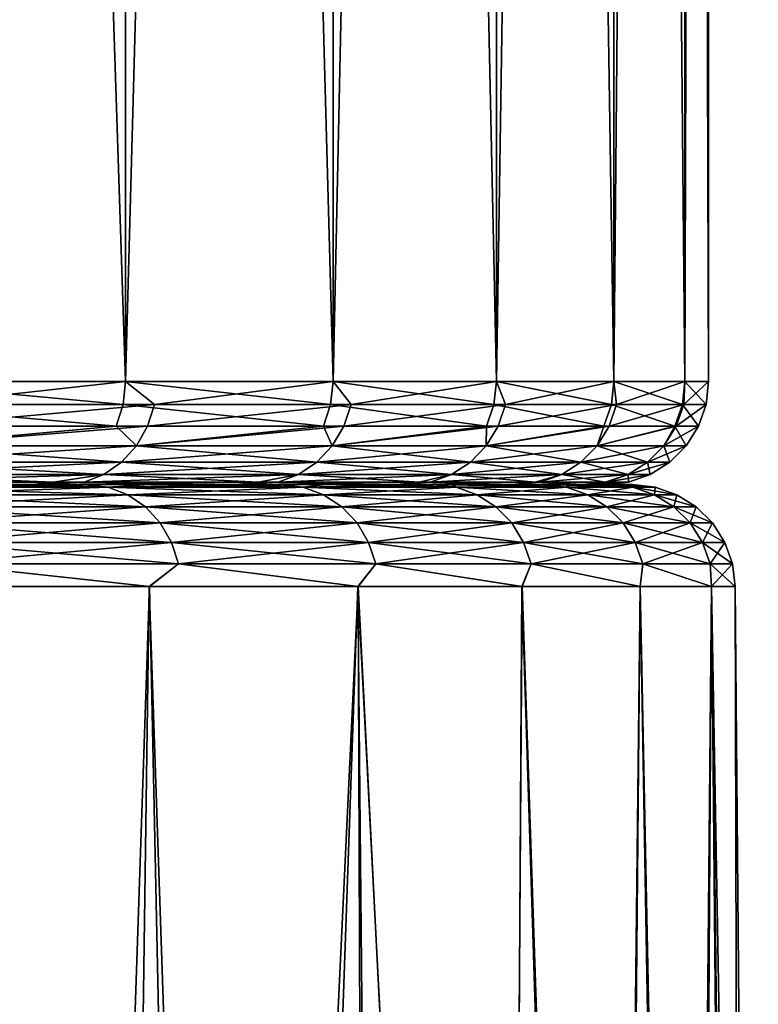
# Model space of a CAD drawing. Header units: metres. Extents: x -150 to 146, y -127 to 82.
# Tile 160 of 256: x 90.17 to 92.32, y 29.49 to 32.36. Entities that reach past the tile are written whole.
import ezdxf

# ---------------------------------------------------------------- set-up
doc = ezdxf.new("R2010")
doc.units = ezdxf.units.M
doc.layers.add('solid_ELLA_AP_WANNE_SW0001', color=7, linetype='CONTINUOUS')

msp = doc.modelspace()

# ---------------------------------------------------------------- linework, layer by layer
at = {"layer": 'solid_ELLA_AP_WANNE_SW0001'}
for points in [[(89.743217, 53.5, -8.81003), (90.474014, 53.5, -7.451189), (89.743858, 31.299999, -8.809047)], [(89.743217, 53.5, 8.810026), (89.743858, 31.299999, 8.809043), (90.474144, 31.299999, 7.451952)], [(90.474014, 53.5, 7.451185), (89.743217, 53.5, 8.810026), (90.474144, 31.299999, 7.451952)], [(90.474014, 53.5, -7.451189), (90.474144, 31.299999, -7.451955), (89.743858, 31.299999, -8.809047)], [(90.474014, 53.5, -7.451189), (91.079514, 53.5, -6.035663), (90.474144, 31.299999, -7.451955)], [(90.474014, 53.5, 7.451185), (90.474144, 31.299999, 7.451952), (91.079834, 31.299999, 6.034861)], [(91.079514, 53.5, 6.03566), (90.474014, 53.5, 7.451185), (91.079834, 31.299999, 6.034861)], [(91.079514, 53.5, -6.035663), (91.079834, 31.299999, -6.034864), (90.474144, 31.299999, -7.451955)], [(91.079514, 53.5, -6.035663), (91.555717, 53.5, -4.56869), (91.079834, 31.299999, -6.034864)], [(91.079514, 53.5, 6.03566), (91.079834, 31.299999, 6.034861), (91.556061, 31.299999, 4.569181)], [(91.555717, 53.5, 4.568686), (91.079514, 53.5, 6.03566), (91.556061, 31.299999, 4.569181)], [(91.555717, 53.5, -4.56869), (91.556061, 31.299999, -4.569184), (91.079834, 31.299999, -6.034864)], [(91.555717, 53.5, -4.56869), (91.898895, 53.5, -3.067223), (91.556061, 31.299999, -4.569184)], [(91.555717, 53.5, 4.568686), (91.556061, 31.299999, 4.569181), (91.898994, 31.299999, 3.066713)], [(91.898895, 53.5, 3.067219), (91.555717, 53.5, 4.568686), (91.898994, 31.299999, 3.066713)], [(91.898895, 53.5, -3.067223), (91.898994, 31.299999, -3.066716), (91.556061, 31.299999, -4.569184)], [(91.898895, 53.5, -3.067223), (92.104767, 53.5, -1.546289), (91.898994, 31.299999, -3.066716)], [(91.898895, 53.5, 3.067219), (91.898994, 31.299999, 3.066713), (92.105858, 31.299999, 1.539553)], [(92.104767, 53.5, 1.546286), (91.898895, 53.5, 3.067219), (92.105858, 31.299999, 1.539553)], [(92.104767, 53.5, -1.546289), (92.105858, 31.299999, -1.539557), (91.898994, 31.299999, -3.066716)], [(92.104767, 53.5, 1.546286), (92.105858, 31.299999, 1.539553), (92.175003, 31.300001, -0.000002)], [(92.175003, 53.5, -0.000002), (92.104767, 53.5, 1.546286), (92.175003, 31.300001, -0.000002)], [(92.104767, 53.5, -1.546289), (92.175003, 53.5, -0.000002), (92.105858, 31.299999, -1.539557)], [(92.175003, 53.5, -0.000002), (92.175003, 31.300001, -0.000002), (92.105858, 31.299999, -1.539557)], [(89.737404, 31.233244, 8.805185), (90.467361, 31.233244, 7.448688), (89.743858, 31.299999, 8.809043)], [(89.743858, 31.299999, -8.809047), (90.474144, 31.299999, -7.451955), (89.86747, 31.233244, -8.583741)], [(90.467361, 31.233244, 7.448688), (90.474144, 31.299999, 7.451952), (89.743858, 31.299999, 8.809043)], [(90.474144, 31.299999, -7.451955), (90.559021, 31.233244, -7.255291), (89.86747, 31.233244, -8.583741)], [(90.467361, 31.233244, 7.448688), (91.072792, 31.233244, 6.032218), (90.474144, 31.299999, 7.451952)], [(90.474144, 31.299999, -7.451955), (91.079834, 31.299999, -6.034864), (90.559021, 31.233244, -7.255291)], [(91.072792, 31.233244, 6.032218), (91.079834, 31.299999, 6.034861), (90.474144, 31.299999, 7.451952)], [(91.079834, 31.299999, -6.034864), (91.132156, 31.233244, -5.871625), (90.559021, 31.233244, -7.255291)], [(91.072792, 31.233244, 6.032218), (91.548813, 31.233244, 4.56718), (91.079834, 31.299999, 6.034861)], [(91.079834, 31.299999, -6.034864), (91.556061, 31.299999, -4.569184), (91.132156, 31.233244, -5.871625)], [(91.548813, 31.233244, 4.56718), (91.556061, 31.299999, 4.569181), (91.079834, 31.299999, 6.034861)], [(91.556061, 31.299999, -4.569184), (91.582512, 31.233244, -4.443272), (91.132156, 31.233244, -5.871625)], [(91.548813, 31.233244, 4.56718), (91.891594, 31.233244, 3.06537), (91.556061, 31.299999, 4.569181)], [(91.556061, 31.299999, -4.569184), (91.898994, 31.299999, -3.066716), (91.582512, 31.233244, -4.443272)], [(91.891594, 31.233244, 3.06537), (91.898994, 31.299999, 3.066713), (91.556061, 31.299999, 4.569181)], [(91.898994, 31.299999, -3.066716), (91.90667, 31.233244, -2.981103), (91.582512, 31.233244, -4.443272)], [(91.891594, 31.233244, 3.06537), (92.098366, 31.233244, 1.538879), (91.898994, 31.299999, 3.066713)], [(91.898994, 31.299999, -3.066716), (92.105858, 31.299999, -1.539557), (91.90667, 31.233244, -2.981103)], [(92.098366, 31.233244, 1.538879), (92.105858, 31.299999, 1.539553), (91.898994, 31.299999, 3.066713)], [(92.105858, 31.299999, -1.539557), (92.10215, 31.233244, -1.496246), (91.90667, 31.233244, -2.981103)], [(92.098366, 31.233244, 1.538879), (92.16748, 31.233244, -0.000002), (92.105858, 31.299999, 1.539553)], [(92.175003, 31.300001, -0.000002), (92.16748, 31.233244, -0.000002), (92.10215, 31.233244, -1.496246)], [(92.105858, 31.299999, -1.539557), (92.175003, 31.300001, -0.000002), (92.10215, 31.233244, -1.496246)], [(92.105858, 31.299999, 1.539553), (92.16748, 31.233244, -0.000002), (92.175003, 31.300001, -0.000002)], [(89.71833, 31.169775, 8.793791), (90.44735, 31.169775, 7.439048), (89.737404, 31.233244, 8.805185)], [(90.44735, 31.169775, 7.439048), (90.467361, 31.233244, 7.448688), (89.737404, 31.233244, 8.805185)], [(90.559021, 31.233244, -7.255291), (90.538887, 31.169775, -7.245902), (89.848236, 31.169775, -8.572633)], [(89.86747, 31.233244, -8.583741), (90.559021, 31.233244, -7.255291), (89.848236, 31.169775, -8.572633)], [(90.44735, 31.169775, 7.439048), (91.051994, 31.169775, 6.024412), (90.467361, 31.233244, 7.448688)], [(91.051994, 31.169775, 6.024412), (91.072792, 31.233244, 6.032218), (90.467361, 31.233244, 7.448688)], [(91.132156, 31.233244, -5.871625), (91.111275, 31.169775, -5.864027), (90.538887, 31.169775, -7.245902)], [(90.559021, 31.233244, -7.255291), (91.132156, 31.233244, -5.871625), (90.538887, 31.169775, -7.245902)], [(91.051994, 31.169775, 6.024412), (91.527397, 31.169773, 4.56127), (91.072792, 31.233244, 6.032218)], [(91.527397, 31.169773, 4.56127), (91.548813, 31.233244, 4.56718), (91.072792, 31.233244, 6.032218)], [(91.582512, 31.233244, -4.443272), (91.56105, 31.169773, -4.437522), (91.111275, 31.169775, -5.864027)], [(91.132156, 31.233244, -5.871625), (91.582512, 31.233244, -4.443272), (91.111275, 31.169775, -5.864027)], [(91.527397, 31.169773, 4.56127), (91.869728, 31.169773, 3.061403), (91.548813, 31.233244, 4.56718)], [(91.869728, 31.169773, 3.061403), (91.891594, 31.233244, 3.06537), (91.548813, 31.233244, 4.56718)], [(91.90667, 31.233244, -2.981103), (91.884789, 31.169773, -2.977245), (91.56105, 31.169773, -4.437522)], [(91.582512, 31.233244, -4.443272), (91.90667, 31.233244, -2.981103), (91.56105, 31.169773, -4.437522)], [(91.869728, 31.169773, 3.061403), (92.076241, 31.169773, 1.536888), (91.891594, 31.233244, 3.06537)], [(92.10215, 31.233244, -1.496246), (92.080017, 31.169773, -1.49431), (91.884789, 31.169773, -2.977245)], [(91.90667, 31.233244, -2.981103), (92.10215, 31.233244, -1.496246), (91.884789, 31.169773, -2.977245)], [(92.076241, 31.169773, 1.536888), (92.098366, 31.233244, 1.538879), (91.891594, 31.233244, 3.06537)], [(92.076241, 31.169773, 1.536888), (92.145264, 31.169773, -0.000002), (92.098366, 31.233244, 1.538879)], [(92.16748, 31.233244, -0.000002), (92.145264, 31.169773, -0.000002), (92.080017, 31.169773, -1.49431)], [(92.10215, 31.233244, -1.496246), (92.16748, 31.233244, -0.000002), (92.080017, 31.169773, -1.49431)], [(92.098366, 31.233244, 1.538879), (92.145264, 31.169773, -0.000002), (92.16748, 31.233244, -0.000002)], [(89.81723, 31.112848, 8.554731), (90.44735, 31.169775, 7.439048), (89.71833, 31.169775, 8.793791)], [(90.538887, 31.169775, -7.245902), (90.506439, 31.112848, -7.230774), (89.81723, 31.112848, -8.554734)], [(89.848236, 31.169775, -8.572633), (90.538887, 31.169775, -7.245902), (89.81723, 31.112848, -8.554734)], [(89.81723, 31.112848, 8.554731), (90.506439, 31.112848, 7.230771), (90.44735, 31.169775, 7.439048)], [(90.506439, 31.112848, 7.230771), (91.051994, 31.169775, 6.024412), (90.44735, 31.169775, 7.439048)], [(91.111275, 31.169775, -5.864027), (91.077637, 31.112848, -5.851783), (90.506439, 31.112848, -7.230774)], [(90.538887, 31.169775, -7.245902), (91.111275, 31.169775, -5.864027), (90.506439, 31.112848, -7.230774)], [(90.506439, 31.112848, 7.230771), (91.077637, 31.112848, 5.85178), (91.051994, 31.169775, 6.024412)], [(91.077637, 31.112848, 5.85178), (91.527397, 31.169773, 4.56127), (91.051994, 31.169775, 6.024412)], [(91.111275, 31.169775, -5.864027), (91.56105, 31.169773, -4.437522), (91.077637, 31.112848, -5.851783)], [(91.56105, 31.169773, -4.437522), (91.526474, 31.112848, -4.428257), (91.077637, 31.112848, -5.851783)], [(91.077637, 31.112848, 5.85178), (91.526474, 31.112848, 4.428254), (91.527397, 31.169773, 4.56127)], [(91.884789, 31.169773, -2.977245), (91.849533, 31.112848, -2.971029), (91.526474, 31.112848, -4.428257)], [(91.56105, 31.169773, -4.437522), (91.884789, 31.169773, -2.977245), (91.526474, 31.112848, -4.428257)], [(91.526474, 31.112848, 4.428254), (91.869728, 31.169773, 3.061403), (91.527397, 31.169773, 4.56127)], [(91.526474, 31.112848, 4.428254), (91.849533, 31.112848, 2.971026), (91.869728, 31.169773, 3.061403)], [(92.080017, 31.169773, -1.49431), (92.044357, 31.112846, -1.49119), (91.849533, 31.112848, -2.971029)], [(91.884789, 31.169773, -2.977245), (92.080017, 31.169773, -1.49431), (91.849533, 31.112848, -2.971029)], [(91.849533, 31.112848, 2.971026), (92.076241, 31.169773, 1.536888), (91.869728, 31.169773, 3.061403)], [(91.849533, 31.112848, 2.971026), (92.044357, 31.112846, 1.491186), (92.076241, 31.169773, 1.536888)], [(92.145264, 31.169773, -0.000002), (92.109467, 31.112846, -0.000002), (92.044357, 31.112846, -1.49119)], [(92.044357, 31.112846, 1.491186), (92.109467, 31.112846, -0.000002), (92.076241, 31.169773, 1.536888)], [(92.080017, 31.169773, -1.49431), (92.145264, 31.169773, -0.000002), (92.044357, 31.112846, -1.49119)], [(92.076241, 31.169773, 1.536888), (92.109467, 31.112846, -0.000002), (92.145264, 31.169773, -0.000002)], [(90.506439, 31.112848, -7.230774), (90.463326, 31.065325, -7.210668), (89.776031, 31.065325, -8.530946)], [(89.81723, 31.112848, -8.554734), (90.506439, 31.112848, -7.230774), (89.776031, 31.065325, -8.530946)], [(89.776031, 31.065325, 8.530943), (90.463326, 31.065325, 7.210664), (89.81723, 31.112848, 8.554731)], [(90.463326, 31.065325, 7.210664), (90.506439, 31.112848, 7.230771), (89.81723, 31.112848, 8.554731)], [(91.077637, 31.112848, -5.851783), (91.032928, 31.065325, -5.835511), (90.463326, 31.065325, -7.210668)], [(90.506439, 31.112848, -7.230774), (91.077637, 31.112848, -5.851783), (90.463326, 31.065325, -7.210668)], [(90.463326, 31.065325, 7.210664), (91.032928, 31.065325, 5.835508), (90.506439, 31.112848, 7.230771)], [(91.032928, 31.065325, 5.835508), (91.077637, 31.112848, 5.85178), (90.506439, 31.112848, 7.230771)], [(91.526474, 31.112848, -4.428257), (91.480522, 31.065325, -4.415944), (91.032928, 31.065325, -5.835511)], [(91.077637, 31.112848, -5.851783), (91.526474, 31.112848, -4.428257), (91.032928, 31.065325, -5.835511)], [(91.032928, 31.065325, 5.835508), (91.480522, 31.065325, 4.41594), (91.077637, 31.112848, 5.85178)], [(91.480522, 31.065325, 4.41594), (91.526474, 31.112848, 4.428254), (91.077637, 31.112848, 5.85178)], [(91.849533, 31.112848, -2.971029), (91.802681, 31.065325, -2.962768), (91.480522, 31.065325, -4.415944)], [(91.526474, 31.112848, -4.428257), (91.849533, 31.112848, -2.971029), (91.480522, 31.065325, -4.415944)], [(91.480522, 31.065325, 4.41594), (91.802681, 31.065325, 2.962764), (91.526474, 31.112848, 4.428254)], [(91.802681, 31.065325, 2.962764), (91.849533, 31.112848, 2.971026), (91.526474, 31.112848, 4.428254)], [(91.849533, 31.112848, -2.971029), (92.044357, 31.112846, -1.49119), (91.802681, 31.065325, -2.962768)], [(91.802681, 31.065325, 2.962764), (91.996964, 31.065325, 1.48704), (91.849533, 31.112848, 2.971026)], [(92.044357, 31.112846, -1.49119), (91.996964, 31.065325, -1.487043), (91.802681, 31.065325, -2.962768)], [(91.996964, 31.065325, 1.48704), (92.044357, 31.112846, 1.491186), (91.849533, 31.112848, 2.971026)], [(92.109467, 31.112846, -0.000002), (92.06189, 31.065325, -0.000002), (91.996964, 31.065325, -1.487043)], [(91.996964, 31.065325, 1.48704), (92.06189, 31.065325, -0.000002), (92.044357, 31.112846, 1.491186)], [(92.044357, 31.112846, -1.49119), (92.109467, 31.112846, -0.000002), (91.996964, 31.065325, -1.487043)], [(92.044357, 31.112846, 1.491186), (92.06189, 31.065325, -0.000002), (92.109467, 31.112846, -0.000002)], [(90.463326, 31.065325, -7.210668), (90.411697, 31.029593, -7.186593), (89.726692, 31.029593, -8.502462)], [(89.776031, 31.065325, -8.530946), (90.463326, 31.065325, -7.210668), (89.726692, 31.029593, -8.502462)], [(89.726692, 31.029593, 8.50246), (90.411697, 31.029593, 7.186589), (89.776031, 31.065325, 8.530943)], [(90.411697, 31.029593, 7.186589), (90.463326, 31.065325, 7.210664), (89.776031, 31.065325, 8.530943)], [(91.032928, 31.065325, -5.835511), (90.979401, 31.029593, -5.816028), (90.411697, 31.029593, -7.186593)], [(90.463326, 31.065325, -7.210668), (91.032928, 31.065325, -5.835511), (90.411697, 31.029593, -7.186593)], [(90.411697, 31.029593, 7.186589), (90.979401, 31.029593, 5.816024), (90.463326, 31.065325, 7.210664)], [(90.979401, 31.029593, 5.816024), (91.032928, 31.065325, 5.835508), (90.463326, 31.065325, 7.210664)], [(91.480522, 31.065325, -4.415944), (91.425491, 31.029593, -4.401199), (90.979401, 31.029593, -5.816028)], [(91.032928, 31.065325, -5.835511), (91.480522, 31.065325, -4.415944), (90.979401, 31.029593, -5.816028)], [(90.979401, 31.029593, 5.816024), (91.425491, 31.029593, 4.401196), (91.032928, 31.065325, 5.835508)], [(91.425491, 31.029593, 4.401196), (91.480522, 31.065325, 4.41594), (91.032928, 31.065325, 5.835508)], [(91.802681, 31.065325, -2.962768), (91.746582, 31.029593, -2.952875), (91.425491, 31.029593, -4.401199)], [(91.480522, 31.065325, -4.415944), (91.802681, 31.065325, -2.962768), (91.425491, 31.029593, -4.401199)], [(91.425491, 31.029593, 4.401196), (91.746582, 31.029593, 2.952872), (91.480522, 31.065325, 4.41594)], [(91.746582, 31.029593, 2.952872), (91.802681, 31.065325, 2.962764), (91.480522, 31.065325, 4.41594)], [(91.996964, 31.065325, -1.487043), (91.940216, 31.029593, -1.482078), (91.746582, 31.029593, -2.952875)], [(91.802681, 31.065325, -2.962768), (91.996964, 31.065325, -1.487043), (91.746582, 31.029593, -2.952875)], [(91.746582, 31.029593, 2.952872), (91.940216, 31.029593, 1.482075), (91.802681, 31.065325, 2.962764)], [(91.940216, 31.029593, 1.482075), (91.996964, 31.065325, 1.48704), (91.802681, 31.065325, 2.962764)], [(92.06189, 31.065325, -0.000002), (92.004921, 31.029593, -0.000002), (91.940216, 31.029593, -1.482078)], [(91.940216, 31.029593, 1.482075), (92.004921, 31.029593, -0.000002), (91.996964, 31.065325, 1.48704)], [(91.996964, 31.065325, -1.487043), (92.06189, 31.065325, -0.000002), (91.940216, 31.029593, -1.482078)], [(91.996964, 31.065325, 1.48704), (92.004921, 31.029593, -0.000002), (92.06189, 31.065325, -0.000002)], [(89.726692, 31.029593, 8.50246), (89.54335, 31.007446, 8.689244), (90.263702, 31.007446, 7.350608)], [(90.411697, 31.029593, -7.186593), (90.354149, 31.007446, -7.159759), (89.671707, 31.007446, -8.470716)], [(89.726692, 31.029593, -8.502462), (90.411697, 31.029593, -7.186593), (89.671707, 31.007446, -8.470716)], [(89.726692, 31.029593, 8.50246), (90.263702, 31.007446, 7.350608), (90.411697, 31.029593, 7.186589)], [(90.411697, 31.029593, 7.186589), (90.263702, 31.007446, 7.350608), (90.86116, 31.007446, 5.95279)], [(90.979401, 31.029593, -5.816028), (90.919739, 31.007446, -5.794312), (90.354149, 31.007446, -7.159759)], [(90.411697, 31.029593, -7.186593), (90.979401, 31.029593, -5.816028), (90.354149, 31.007446, -7.159759)], [(90.411697, 31.029593, 7.186589), (90.86116, 31.007446, 5.95279), (90.979401, 31.029593, 5.816024)], [(90.979401, 31.029593, 5.816024), (90.86116, 31.007446, 5.95279), (91.33091, 31.007446, 4.507042)], [(91.425491, 31.029593, -4.401199), (91.364166, 31.007446, -4.384766), (90.919739, 31.007446, -5.794312)], [(90.979401, 31.029593, -5.816028), (91.425491, 31.029593, -4.401199), (90.919739, 31.007446, -5.794312)], [(90.979401, 31.029593, 5.816024), (91.33091, 31.007446, 4.507042), (91.425491, 31.029593, 4.401196)], [(91.425491, 31.029593, 4.401196), (91.33091, 31.007446, 4.507042), (91.669174, 31.007446, 3.025007)], [(91.746582, 31.029593, -2.952875), (91.684052, 31.007446, -2.94185), (91.364166, 31.007446, -4.384766)], [(91.425491, 31.029593, -4.401199), (91.746582, 31.029593, -2.952875), (91.364166, 31.007446, -4.384766)], [(91.425491, 31.029593, 4.401196), (91.669174, 31.007446, 3.025007), (91.746582, 31.029593, 2.952872)], [(91.746582, 31.029593, 2.952872), (91.669174, 31.007446, 3.025007), (91.87323, 31.007446, 1.518616)], [(91.940216, 31.029593, -1.482078), (91.876961, 31.007446, -1.476544), (91.684052, 31.007446, -2.94185)], [(91.746582, 31.029593, -2.952875), (91.940216, 31.029593, -1.482078), (91.684052, 31.007446, -2.94185)], [(91.746582, 31.029593, 2.952872), (91.87323, 31.007446, 1.518616), (91.940216, 31.029593, 1.482075)], [(91.940216, 31.029593, 1.482075), (91.87323, 31.007446, 1.518616), (91.941429, 31.007446, -0.000002)], [(92.004921, 31.029593, -0.000002), (91.941429, 31.007446, -0.000002), (91.876961, 31.007446, -1.476544)], [(91.940216, 31.029593, -1.482078), (92.004921, 31.029593, -0.000002), (91.876961, 31.007446, -1.476544)], [(91.940216, 31.029593, 1.482075), (91.941429, 31.007446, -0.000002), (92.004921, 31.029593, -0.000002)], [(89.54335, 31.007446, 8.689244), (89.485016, 31, 8.656699), (90.204308, 31, 7.319935)], [(89.671707, 31.007446, -8.470716), (90.204308, 31, -7.319939), (89.485016, 31, -8.656702)], [(89.485016, 31, -8.656702), (90.204308, 31, -7.319939), (89.669647, 31, -8.49545)], [(89.485016, 31, 8.656699), (89.855873, 31, 8.167615), (90.224335, 31, 7.458617)], [(90.204308, 31, 7.319935), (89.485016, 31, 8.656699), (90.224335, 31, 7.458617)], [(90.263702, 31.007446, 7.350608), (89.54335, 31.007446, 8.689244), (90.204308, 31, 7.319935)], [(90.204308, 31, -7.319939), (90.358681, 31, -7.176256), (89.669647, 31, -8.49545)], [(89.738884, 30.992561, -8.5095), (89.669647, 31, -8.49545), (90.358681, 31, -7.176256)], [(89.671707, 31.007446, -8.470716), (90.354149, 31.007446, -7.159759), (90.204308, 31, -7.319939)], [(90.424454, 30.992561, -7.19254), (89.738884, 30.992561, -8.5095), (90.358681, 31, -7.176256)], [(89.738884, 30.992561, 8.5095), (90.424454, 30.992561, 7.19254), (89.855873, 31, 8.167615)], [(90.424454, 30.992561, 7.19254), (90.224335, 31, 7.458617), (89.855873, 31, 8.167615)], [(90.263702, 31.007446, 7.350608), (90.204308, 31, 7.319935), (90.798088, 31, 5.931246)], [(90.354149, 31.007446, -7.159759), (90.798088, 31, -5.931249), (90.204308, 31, -7.319939)], [(90.204308, 31, -7.319939), (90.798088, 31, -5.931249), (90.358681, 31, -7.176256)], [(90.204308, 31, 7.319935), (90.543251, 31, 6.765752), (90.821213, 31, 6.091896)], [(90.798088, 31, 5.931246), (90.204308, 31, 7.319935), (90.821213, 31, 6.091896)], [(90.204308, 31, 7.319935), (90.224335, 31, 7.458617), (90.543251, 31, 6.765752)], [(90.424454, 30.992561, 7.19254), (90.543251, 31, 6.765752), (90.224335, 31, 7.458617)], [(90.86116, 31.007446, 5.95279), (90.263702, 31.007446, 7.350608), (90.798088, 31, 5.931246)], [(90.354149, 31.007446, -7.159759), (90.919739, 31.007446, -5.794312), (90.798088, 31, -5.931249)], [(90.798088, 31, -5.931249), (90.926521, 31, -5.805789), (90.358681, 31, -7.176256)], [(90.424454, 30.992561, -7.19254), (90.358681, 31, -7.176256), (90.926521, 31, -5.805789)], [(90.99263, 30.992561, -5.82084), (90.424454, 30.992561, -7.19254), (90.926521, 31, -5.805789)], [(90.424454, 30.992561, 7.19254), (90.99263, 30.992561, 5.82084), (90.543251, 31, 6.765752)], [(90.99263, 30.992561, 5.82084), (90.821213, 31, 6.091896), (90.543251, 31, 6.765752)], [(90.86116, 31.007446, 5.95279), (90.798088, 31, 5.931246), (91.266724, 31, 4.487999)], [(90.919739, 31.007446, -5.794312), (91.266724, 31, -4.488002), (90.798088, 31, -5.931249)], [(90.798088, 31, -5.931249), (91.266724, 31, -4.488002), (90.926521, 31, -5.805789)], [(90.798088, 31, 5.931246), (91.056664, 31, 5.436417), (91.259178, 31, 4.801625)], [(91.266724, 31, 4.487999), (90.798088, 31, 5.931246), (91.259178, 31, 4.801625)], [(90.798088, 31, 5.931246), (90.821213, 31, 6.091896), (91.056664, 31, 5.436417)], [(90.99263, 30.992561, 5.82084), (91.056664, 31, 5.436417), (90.821213, 31, 6.091896)], [(91.33091, 31.007446, 4.507042), (90.86116, 31.007446, 5.95279), (91.266724, 31, 4.487999)], [(90.919739, 31.007446, -5.794312), (91.364166, 31.007446, -4.384766), (91.266724, 31, -4.488002)], [(91.266724, 31, -4.488002), (91.375465, 31, -4.381889), (90.926521, 31, -5.805789)], [(90.99263, 30.992561, -5.82084), (90.926521, 31, -5.805789), (91.375465, 31, -4.381889)], [(91.439087, 30.992561, -4.404841), (90.99263, 30.992561, -5.82084), (91.375465, 31, -4.381889)], [(90.99263, 30.992561, 5.82084), (91.439087, 30.992561, 4.404841), (91.056664, 31, 5.436417)], [(91.439087, 30.992561, 4.404841), (91.259178, 31, 4.801625), (91.056664, 31, 5.436417)], [(91.266724, 31, 4.487999), (91.259178, 31, 4.801625), (91.427216, 31, 4.187394)], [(91.439087, 30.992561, 4.404841), (91.427216, 31, 4.187394), (91.259178, 31, 4.801625)], [(91.33091, 31.007446, 4.507042), (91.266724, 31, 4.487999), (91.60347, 31, 3.014922)], [(91.364166, 31.007446, -4.384766), (91.60347, 31, -3.014925), (91.266724, 31, -4.488002)], [(91.266724, 31, -4.488002), (91.60347, 31, -3.014925), (91.375465, 31, -4.381889)], [(91.266724, 31, 4.487999), (91.567375, 31, 3.594042), (91.681404, 31, 3.022161)], [(91.60347, 31, 3.014922), (91.266724, 31, 4.487999), (91.681404, 31, 3.022161)], [(91.266724, 31, 4.487999), (91.427216, 31, 4.187394), (91.567375, 31, 3.594042)], [(91.669174, 31.007446, 3.025007), (91.33091, 31.007446, 4.507042), (91.60347, 31, 3.014922)], [(91.364166, 31.007446, -4.384766), (91.684052, 31.007446, -2.94185), (91.60347, 31, -3.014925)], [(91.60347, 31, -3.014925), (91.696121, 31, -2.939593), (91.375465, 31, -4.381889)], [(91.760445, 30.992561, -2.955318), (91.375465, 31, -4.381889), (91.696121, 31, -2.939593)], [(91.760445, 30.992561, -2.955318), (91.439087, 30.992561, -4.404841), (91.375465, 31, -4.381889)], [(91.760445, 30.992561, 2.955318), (91.567375, 31, 3.594042), (91.427216, 31, 4.187394)], [(91.439087, 30.992561, 4.404841), (91.760445, 30.992561, 2.955318), (91.427216, 31, 4.187394)], [(91.760445, 30.992561, 2.955318), (91.681404, 31, 3.022161), (91.567375, 31, 3.594042)], [(91.669174, 31.007446, 3.025007), (91.60347, 31, 3.014922), (91.805695, 31, 1.52068)], [(91.684052, 31.007446, -2.94185), (91.805695, 31, -1.520683), (91.60347, 31, -3.014925)], [(91.60347, 31, -3.014925), (91.805695, 31, -1.520683), (91.696121, 31, -2.939593)], [(91.60347, 31, 3.014922), (91.771202, 31, 2.470927), (91.841774, 31, 1.939723)], [(91.805695, 31, 1.52068), (91.60347, 31, 3.014922), (91.841774, 31, 1.939723)], [(91.60347, 31, 3.014922), (91.681404, 31, 3.022161), (91.771202, 31, 2.470927)], [(91.87323, 31.007446, 1.518616), (91.669174, 31.007446, 3.025007), (91.805695, 31, 1.52068)], [(91.760445, 30.992561, 2.955318), (91.771202, 31, 2.470927), (91.681404, 31, 3.022161)], [(91.684052, 31.007446, -2.94185), (91.876961, 31.007446, -1.476544), (91.805695, 31, -1.520683)], [(91.805695, 31, -1.520683), (91.888046, 31, -1.480546), (91.696121, 31, -2.939593)], [(91.954239, 30.992561, -1.483303), (91.696121, 31, -2.939593), (91.888046, 31, -1.480546)], [(91.954239, 30.992561, -1.483303), (91.760445, 30.992561, -2.955318), (91.696121, 31, -2.939593)], [(91.760445, 30.992561, 2.955318), (91.954239, 30.992561, 1.483303), (91.771202, 31, 2.470927)], [(91.954239, 30.992561, 1.483303), (91.841774, 31, 1.939723), (91.771202, 31, 2.470927)], [(91.87323, 31.007446, 1.518616), (91.805695, 31, 1.52068), (91.875, 31, -0.000002)], [(91.941429, 31.007446, -0.000002), (91.875, 31, -0.000002), (91.805695, 31, -1.520683)], [(91.876961, 31.007446, -1.476544), (91.941429, 31.007446, -0.000002), (91.805695, 31, -1.520683)], [(91.805695, 31, -1.520683), (91.875, 31, -0.000002), (91.888046, 31, -1.480546)], [(91.805695, 31, 1.52068), (91.947708, 31, 0.458587), (91.952553, 31)], [(91.875, 31, -0.000002), (91.805695, 31, 1.52068), (91.952553, 31)], [(91.805695, 31, 1.52068), (91.927315, 31, 0.934888), (91.947708, 31, 0.458587)], [(91.805695, 31, 1.52068), (91.89209, 31, 1.42856), (91.927315, 31, 0.934888)], [(91.805695, 31, 1.52068), (91.841774, 31, 1.939723), (91.89209, 31, 1.42856)], [(91.954239, 30.992561, 1.483303), (91.89209, 31, 1.42856), (91.841774, 31, 1.939723)], [(91.87323, 31.007446, 1.518616), (91.875, 31, -0.000002), (91.941429, 31.007446, -0.000002)], [(91.875, 31, -0.000002), (91.952553, 31), (91.888046, 31, -1.480546)], [(91.954239, 30.992561, -1.483303), (91.888046, 31, -1.480546), (91.952553, 31)], [(92.018997, 30.992561), (91.927315, 31, 0.934888), (91.89209, 31, 1.42856)], [(91.954239, 30.992561, 1.483303), (92.018997, 30.992561), (91.89209, 31, 1.42856)], [(92.018997, 30.992561), (91.947708, 31, 0.458587), (91.927315, 31, 0.934888)], [(92.018997, 30.992561), (91.952553, 31), (91.947708, 31, 0.458587)], [(91.954239, 30.992561, -1.483303), (91.952553, 31), (92.018997, 30.992561)], [(90.481689, 30.970585, 7.219232), (90.424454, 30.992561, 7.19254), (89.738884, 30.992561, 8.5095)], [(89.793579, 30.970585, 8.541079), (90.481689, 30.970585, 7.219232), (89.738884, 30.992561, 8.5095)], [(89.793579, 30.970585, -8.541079), (89.738884, 30.992561, -8.5095), (90.424454, 30.992561, -7.19254)], [(90.481689, 30.970585, -7.219232), (89.793579, 30.970585, -8.541079), (90.424454, 30.992561, -7.19254)], [(90.533104, 30.935163, 7.243204), (90.481689, 30.970585, 7.219232), (89.793579, 30.970585, 8.541079)], [(89.842705, 30.935163, 8.56944), (90.533104, 30.935163, 7.243204), (89.793579, 30.970585, 8.541079)], [(89.842705, 30.935163, -8.56944), (89.793579, 30.970585, -8.541079), (90.481689, 30.970585, -7.219232)], [(90.533104, 30.935163, -7.243204), (89.842705, 30.935163, -8.56944), (90.481689, 30.970585, -7.219232)], [(91.051979, 30.970585, 5.842442), (90.99263, 30.992561, 5.82084), (90.424454, 30.992561, 7.19254)], [(90.481689, 30.970585, 7.219232), (91.051979, 30.970585, 5.842442), (90.424454, 30.992561, 7.19254)], [(90.481689, 30.970585, -7.219232), (90.424454, 30.992561, -7.19254), (90.99263, 30.992561, -5.82084)], [(91.051979, 30.970585, -5.842442), (90.481689, 30.970585, -7.219232), (90.99263, 30.992561, -5.82084)], [(91.105278, 30.935163, 5.861842), (91.051979, 30.970585, 5.842442), (90.481689, 30.970585, 7.219232)], [(90.533104, 30.935163, 7.243204), (91.105278, 30.935163, 5.861842), (90.481689, 30.970585, 7.219232)], [(90.533104, 30.935163, -7.243204), (90.481689, 30.970585, -7.219232), (91.051979, 30.970585, -5.842442)], [(91.105278, 30.935163, -5.861842), (90.533104, 30.935163, -7.243204), (91.051979, 30.970585, -5.842442)], [(91.500099, 30.970585, 4.421188), (91.439087, 30.992561, 4.404841), (90.99263, 30.992561, 5.82084)], [(91.051979, 30.970585, 5.842442), (91.500099, 30.970585, 4.421188), (90.99263, 30.992561, 5.82084)], [(91.051979, 30.970585, -5.842442), (90.99263, 30.992561, -5.82084), (91.439087, 30.992561, -4.404841)], [(91.500099, 30.970585, -4.421188), (91.051979, 30.970585, -5.842442), (91.439087, 30.992561, -4.404841)], [(91.554886, 30.935163, 4.435869), (91.500099, 30.970585, 4.421188), (91.051979, 30.970585, 5.842442)], [(91.105278, 30.935163, 5.861842), (91.554886, 30.935163, 4.435869), (91.051979, 30.970585, 5.842442)], [(91.105278, 30.935163, -5.861842), (91.051979, 30.970585, -5.842442), (91.500099, 30.970585, -4.421188)], [(91.554886, 30.935163, -4.435869), (91.105278, 30.935163, -5.861842), (91.500099, 30.970585, -4.421188)], [(91.822639, 30.970585, 2.966285), (91.760445, 30.992561, 2.955318), (91.439087, 30.992561, 4.404841)], [(91.500099, 30.970585, 4.421188), (91.822639, 30.970585, 2.966285), (91.439087, 30.992561, 4.404841)], [(91.500099, 30.970585, -4.421188), (91.439087, 30.992561, -4.404841), (91.760445, 30.992561, -2.955318)], [(91.822639, 30.970585, -2.966285), (91.500099, 30.970585, -4.421188), (91.760445, 30.992561, -2.955318)], [(91.878502, 30.935163, 2.976135), (91.822639, 30.970585, 2.966285), (91.500099, 30.970585, 4.421188)], [(91.554886, 30.935163, 4.435869), (91.878502, 30.935163, 2.976135), (91.500099, 30.970585, 4.421188)], [(91.554886, 30.935163, -4.435869), (91.500099, 30.970585, -4.421188), (91.822639, 30.970585, -2.966285)], [(91.878502, 30.935163, -2.976135), (91.554886, 30.935163, -4.435869), (91.822639, 30.970585, -2.966285)], [(92.017159, 30.970585, 1.488808), (91.954239, 30.992561, 1.483303), (91.760445, 30.992561, 2.955318)], [(91.822639, 30.970585, 2.966285), (92.017159, 30.970585, 1.488808), (91.760445, 30.992561, 2.955318)], [(91.822639, 30.970585, -2.966285), (91.760445, 30.992561, -2.955318), (91.954239, 30.992561, -1.483303)], [(92.017159, 30.970585, -1.488808), (91.822639, 30.970585, -2.966285), (91.954239, 30.992561, -1.483303)], [(92.073662, 30.935163, 1.493752), (92.017159, 30.970585, 1.488808), (91.822639, 30.970585, 2.966285)], [(91.878502, 30.935163, 2.976135), (92.073662, 30.935163, 1.493752), (91.822639, 30.970585, 2.966285)], [(91.878502, 30.935163, -2.976135), (91.822639, 30.970585, -2.966285), (92.017159, 30.970585, -1.488808)], [(92.073662, 30.935163, -1.493752), (91.878502, 30.935163, -2.976135), (92.017159, 30.970585, -1.488808)], [(92.082161, 30.970585), (92.018997, 30.992561), (91.954239, 30.992561, 1.483303)], [(92.017159, 30.970585, -1.488808), (91.954239, 30.992561, -1.483303), (92.018997, 30.992561)], [(92.017159, 30.970585, 1.488808), (92.082161, 30.970585), (91.954239, 30.992561, 1.483303)], [(92.017159, 30.970585, -1.488808), (92.018997, 30.992561), (92.082161, 30.970585)], [(92.138878, 30.935163), (92.082161, 30.970585), (92.017159, 30.970585, 1.488808)], [(92.073662, 30.935163, -1.493752), (92.017159, 30.970585, -1.488808), (92.082161, 30.970585)], [(92.073662, 30.935163, 1.493752), (92.138878, 30.935163), (92.017159, 30.970585, 1.488808)], [(92.073662, 30.935163, -1.493752), (92.082161, 30.970585), (92.138878, 30.935163)], [(90.576118, 30.888058, 7.263264), (90.533104, 30.935163, 7.243204), (89.842705, 30.935163, 8.56944)], [(89.883812, 30.888058, 8.593173), (90.576118, 30.888058, 7.263264), (89.842705, 30.935163, 8.56944)], [(89.883812, 30.888058, -8.593173), (89.842705, 30.935163, -8.56944), (90.533104, 30.935163, -7.243204)], [(90.576118, 30.888058, -7.263264), (89.883812, 30.888058, -8.593173), (90.533104, 30.935163, -7.243204)], [(91.149879, 30.888058, 5.878077), (91.105278, 30.935163, 5.861842), (90.533104, 30.935163, 7.243204)], [(90.576118, 30.888058, 7.263264), (91.149879, 30.888058, 5.878077), (90.533104, 30.935163, 7.243204)], [(90.576118, 30.888058, -7.263264), (90.533104, 30.935163, -7.243204), (91.105278, 30.935163, -5.861842)], [(91.149879, 30.888058, -5.878077), (90.576118, 30.888058, -7.263264), (91.105278, 30.935163, -5.861842)], [(91.600739, 30.888058, 4.448154), (91.554886, 30.935163, 4.435869), (91.105278, 30.935163, 5.861842)], [(91.149879, 30.888058, 5.878077), (91.600739, 30.888058, 4.448154), (91.105278, 30.935163, 5.861842)], [(91.149879, 30.888058, -5.878077), (91.105278, 30.935163, -5.861842), (91.554886, 30.935163, -4.435869)], [(91.600739, 30.888058, -4.448154), (91.149879, 30.888058, -5.878077), (91.554886, 30.935163, -4.435869)], [(91.925247, 30.888058, 2.984378), (91.878502, 30.935163, 2.976135), (91.554886, 30.935163, 4.435869)], [(91.600739, 30.888058, 4.448154), (91.925247, 30.888058, 2.984378), (91.554886, 30.935163, 4.435869)], [(91.600739, 30.888058, -4.448154), (91.554886, 30.935163, -4.435869), (91.878502, 30.935163, -2.976135)], [(91.925247, 30.888058, -2.984378), (91.600739, 30.888058, -4.448154), (91.878502, 30.935163, -2.976135)], [(92.120949, 30.888058, 1.497889), (92.073662, 30.935163, 1.493752), (91.878502, 30.935163, 2.976135)], [(91.925247, 30.888058, 2.984378), (92.120949, 30.888058, 1.497889), (91.878502, 30.935163, 2.976135)], [(91.925247, 30.888058, -2.984378), (91.878502, 30.935163, -2.976135), (92.073662, 30.935163, -1.493752)], [(92.120949, 30.888058, -1.497889), (91.925247, 30.888058, -2.984378), (92.073662, 30.935163, -1.493752)], [(92.186348, 30.888058), (92.138878, 30.935163), (92.073662, 30.935163, 1.493752)], [(92.120949, 30.888058, -1.497889), (92.073662, 30.935163, -1.493752), (92.138878, 30.935163)], [(92.120949, 30.888058, 1.497889), (92.186348, 30.888058), (92.073662, 30.935163, 1.493752)], [(92.120949, 30.888058, -1.497889), (92.138878, 30.935163), (92.186348, 30.888058)], [(90.608612, 30.831606, 7.278416), (90.576118, 30.888058, 7.263264), (89.883812, 30.888058, 8.593173)], [(89.914864, 30.831606, 8.611099), (90.608612, 30.831606, 7.278416), (89.883812, 30.888058, 8.593173)], [(89.914864, 30.831606, -8.611099), (89.883812, 30.888058, -8.593173), (90.576118, 30.888058, -7.263264)], [(90.608612, 30.831606, -7.278416), (89.914864, 30.831606, -8.611099), (90.576118, 30.888058, -7.263264)], [(91.183571, 30.831606, 5.890339), (91.149879, 30.888058, 5.878077), (90.576118, 30.888058, 7.263264)], [(90.608612, 30.831606, 7.278416), (91.183571, 30.831606, 5.890339), (90.576118, 30.888058, 7.263264)], [(90.608612, 30.831606, -7.278416), (90.576118, 30.888058, -7.263264), (91.149879, 30.888058, -5.878077)], [(91.183571, 30.831606, -5.890339), (90.608612, 30.831606, -7.278416), (91.149879, 30.888058, -5.878077)], [(91.635368, 30.831606, 4.457433), (91.600739, 30.888058, 4.448154), (91.149879, 30.888058, 5.878077)], [(91.183571, 30.831606, 5.890339), (91.635368, 30.831606, 4.457433), (91.149879, 30.888058, 5.878077)], [(91.183571, 30.831606, -5.890339), (91.149879, 30.888058, -5.878077), (91.600739, 30.888058, -4.448154)], [(91.635368, 30.831606, -4.457433), (91.183571, 30.831606, -5.890339), (91.600739, 30.888058, -4.448154)], [(91.960556, 30.831606, 2.990603), (91.925247, 30.888058, 2.984378), (91.600739, 30.888058, 4.448154)], [(91.635368, 30.831606, 4.457433), (91.960556, 30.831606, 2.990603), (91.600739, 30.888058, 4.448154)], [(91.635368, 30.831606, -4.457433), (91.600739, 30.888058, -4.448154), (91.925247, 30.888058, -2.984378)], [(91.960556, 30.831606, -2.990603), (91.635368, 30.831606, -4.457433), (91.925247, 30.888058, -2.984378)], [(92.156662, 30.831606, 1.501014), (92.120949, 30.888058, 1.497889), (91.925247, 30.888058, 2.984378)], [(91.960556, 30.831606, 2.990603), (92.156662, 30.831606, 1.501014), (91.925247, 30.888058, 2.984378)], [(91.960556, 30.831606, -2.990603), (91.925247, 30.888058, -2.984378), (92.120949, 30.888058, -1.497889)], [(92.156662, 30.831606, -1.501014), (91.960556, 30.831606, -2.990603), (92.120949, 30.888058, -1.497889)], [(92.222198, 30.831606), (92.186348, 30.888058), (92.120949, 30.888058, 1.497889)], [(92.156662, 30.831606, -1.501014), (92.120949, 30.888058, -1.497889), (92.186348, 30.888058)], [(92.156662, 30.831606, 1.501014), (92.222198, 30.831606), (92.120949, 30.888058, 1.497889)], [(92.156662, 30.831606, -1.501014), (92.186348, 30.888058), (92.222198, 30.831606)], [(90.628967, 30.768616, 7.287906), (90.608612, 30.831606, 7.278416), (89.914864, 30.831606, 8.611099)], [(89.934311, 30.768616, 8.622327), (90.628967, 30.768616, 7.287906), (89.914864, 30.831606, 8.611099)], [(89.934311, 30.768616, -8.622327), (89.914864, 30.831606, -8.611099), (90.608612, 30.831606, -7.278416)], [(90.628967, 30.768616, -7.287906), (89.934311, 30.768616, -8.622327), (90.608612, 30.831606, -7.278416)], [(91.204674, 30.768616, 5.898019), (91.183571, 30.831606, 5.890339), (90.608612, 30.831606, 7.278416)], [(90.628967, 30.768616, 7.287906), (91.204674, 30.768616, 5.898019), (90.608612, 30.831606, 7.278416)], [(90.628967, 30.768616, -7.287906), (90.608612, 30.831606, -7.278416), (91.183571, 30.831606, -5.890339)], [(91.204674, 30.768616, -5.898019), (90.628967, 30.768616, -7.287906), (91.183571, 30.831606, -5.890339)], [(91.657059, 30.768616, 4.463245), (91.635368, 30.831606, 4.457433), (91.183571, 30.831606, 5.890339)], [(91.204674, 30.768616, 5.898019), (91.657059, 30.768616, 4.463245), (91.183571, 30.831606, 5.890339)], [(91.204674, 30.768616, -5.898019), (91.183571, 30.831606, -5.890339), (91.635368, 30.831606, -4.457433)], [(91.657059, 30.768616, -4.463245), (91.204674, 30.768616, -5.898019), (91.635368, 30.831606, -4.457433)], [(91.982666, 30.768616, 2.994503), (91.960556, 30.831606, 2.990603), (91.635368, 30.831606, 4.457433)], [(91.657059, 30.768616, 4.463245), (91.982666, 30.768616, 2.994503), (91.635368, 30.831606, 4.457433)], [(91.657059, 30.768616, -4.463245), (91.635368, 30.831606, -4.457433), (91.960556, 30.831606, -2.990603)], [(91.982666, 30.768616, -2.994503), (91.657059, 30.768616, -4.463245), (91.960556, 30.831606, -2.990603)], [(92.179031, 30.768616, 1.502971), (92.156662, 30.831606, 1.501014), (91.960556, 30.831606, 2.990603)], [(91.982666, 30.768616, 2.994503), (92.179031, 30.768616, 1.502971), (91.960556, 30.831606, 2.990603)], [(91.982666, 30.768616, -2.994503), (91.960556, 30.831606, -2.990603), (92.156662, 30.831606, -1.501014)], [(92.179031, 30.768616, -1.502971), (91.982666, 30.768616, -2.994503), (92.156662, 30.831606, -1.501014)], [(92.244652, 30.768616), (92.222198, 30.831606), (92.156662, 30.831606, 1.501014)], [(92.179031, 30.768616, -1.502971), (92.156662, 30.831606, -1.501014), (92.222198, 30.831606)], [(92.179031, 30.768616, 1.502971), (92.244652, 30.768616), (92.156662, 30.831606, 1.501014)], [(92.179031, 30.768616, -1.502971), (92.222198, 30.831606), (92.244652, 30.768616)], [(89.809822, 30.702618, 8.849932), (90.543518, 30.702618, 7.486725), (89.934311, 30.768616, 8.622327)], [(90.544144, 30.702618, -7.485422), (89.810608, 30.702618, -8.848617), (89.934311, 30.768616, -8.622327)], [(90.543518, 30.702618, 7.486725), (90.628967, 30.768616, 7.287906), (89.934311, 30.768616, 8.622327)], [(90.544144, 30.702618, -7.485422), (89.934311, 30.768616, -8.622327), (90.628967, 30.768616, -7.287906)], [(90.543518, 30.702618, 7.486725), (91.152008, 30.702618, 6.063392), (90.628967, 30.768616, 7.287906)], [(91.152542, 30.702618, -6.061963), (90.544144, 30.702618, -7.485422), (90.628967, 30.768616, -7.287906)], [(91.152008, 30.702618, 6.063392), (91.204674, 30.768616, 5.898019), (90.628967, 30.768616, 7.287906)], [(91.152542, 30.702618, -6.061963), (90.628967, 30.768616, -7.287906), (91.204674, 30.768616, -5.898019)], [(91.152008, 30.702618, 6.063392), (91.630394, 30.702618, 4.591523), (91.204674, 30.768616, 5.898019)], [(91.630898, 30.702618, -4.589699), (91.152542, 30.702618, -6.061963), (91.204674, 30.768616, -5.898019)], [(91.630394, 30.702618, 4.591523), (91.657059, 30.768616, 4.463245), (91.204674, 30.768616, 5.898019)], [(91.630898, 30.702618, -4.589699), (91.204674, 30.768616, -5.898019), (91.657059, 30.768616, -4.463245)], [(91.630394, 30.702618, 4.591523), (91.975029, 30.702618, 3.082297), (91.657059, 30.768616, 4.463245)], [(91.975357, 30.702618, -3.080483), (91.630898, 30.702618, -4.589699), (91.657059, 30.768616, -4.463245)], [(91.975029, 30.702618, 3.082297), (91.982666, 30.768616, 2.994503), (91.657059, 30.768616, 4.463245)], [(91.975357, 30.702618, -3.080483), (91.657059, 30.768616, -4.463245), (91.982666, 30.768616, -2.994503)], [(91.975029, 30.702618, 3.082297), (92.183037, 30.702618, 1.547632), (91.982666, 30.768616, 2.994503)], [(92.183144, 30.702618, -1.546467), (91.975357, 30.702618, -3.080483), (91.982666, 30.768616, -2.994503)], [(92.183037, 30.702618, 1.547632), (92.179031, 30.768616, 1.502971), (91.982666, 30.768616, 2.994503)], [(92.183144, 30.702618, -1.546467), (91.982666, 30.768616, -2.994503), (92.179031, 30.768616, -1.502971)], [(92.252594, 30.702618), (92.244652, 30.768616), (92.179031, 30.768616, 1.502971)], [(92.183144, 30.702618, -1.546467), (92.179031, 30.768616, -1.502971), (92.244652, 30.768616)], [(92.183037, 30.702618, 1.547632), (92.252594, 30.702618), (92.179031, 30.768616, 1.502971)], [(92.183144, 30.702618, -1.546467), (92.244652, 30.768616), (92.252594, 30.702618)], [(90.231468, 21.461079, -8.271764), (89.699715, 21.081951, -9.195181), (89.810608, 30.702618, -8.848617)], [(89.809822, 30.702618, 8.849932), (89.960457, 21.267073, 8.758519), (90.416359, 21.592484, 7.922415)], [(89.809822, 30.702618, 8.849932), (90.416359, 21.592484, 7.922415), (90.543518, 30.702618, 7.486725)], [(90.231468, 21.461079, -8.271764), (89.810608, 30.702618, -8.848617), (90.544144, 30.702618, -7.485422)], [(90.731705, 21.820869, -7.269775), (90.231468, 21.461079, -8.271764), (90.544144, 30.702618, -7.485422)], [(90.543518, 30.702618, 7.486725), (90.416359, 21.592484, 7.922415), (90.841942, 21.900864, 7.025109)], [(90.543518, 30.702618, 7.486725), (90.841942, 21.900864, 7.025109), (91.152008, 30.702618, 6.063392)], [(90.731705, 21.820869, -7.269775), (90.544144, 30.702618, -7.485422), (91.152542, 30.702618, -6.061963)], [(91.184929, 22.150711, -6.192413), (90.731705, 21.820869, -7.269775), (91.152542, 30.702618, -6.061963)], [(91.152008, 30.702618, 6.063392), (90.841942, 21.900864, 7.025109), (91.234436, 22.186525, 6.062847)], [(91.152008, 30.702618, 6.063392), (91.234436, 22.186525, 6.062847), (91.580933, 22.446655, 5.014749)], [(91.152008, 30.702618, 6.063392), (91.580933, 22.446655, 5.014749), (91.630394, 30.702618, 4.591523)], [(91.573853, 22.443342, -5.029555), (91.152542, 30.702618, -6.061963), (91.630898, 30.702618, -4.589699)], [(91.573853, 22.443342, -5.029555), (91.184929, 22.150711, -6.192413), (91.152542, 30.702618, -6.061963)], [(91.900948, 22.685656, -3.789594), (91.573853, 22.443342, -5.029555), (91.630898, 30.702618, -4.589699)], [(91.630394, 30.702618, 4.591523), (91.580933, 22.446655, 5.014749), (91.884583, 22.669779, 3.883437)], [(91.630394, 30.702618, 4.591523), (91.884583, 22.669779, 3.883437), (91.975029, 30.702618, 3.082297)], [(91.900948, 22.685656, -3.789594), (91.630898, 30.702618, -4.589699), (91.975357, 30.702618, -3.080483)], [(91.975029, 30.702618, 3.082297), (91.884583, 22.669779, 3.883437), (92.110641, 22.844589, 2.669226)], [(92.134064, 22.859764, -2.535976), (91.900948, 22.685656, -3.789594), (91.975357, 30.702618, -3.080483)], [(91.975029, 30.702618, 3.082297), (92.110641, 22.844589, 2.669226), (92.183037, 30.702618, 1.547632)], [(92.134064, 22.859764, -2.535976), (91.975357, 30.702618, -3.080483), (92.183144, 30.702618, -1.546467)], [(92.183037, 30.702618, 1.547632), (92.110641, 22.844589, 2.669226), (92.253891, 22.958944, 1.373627)], [(92.27227, 22.96468, -1.274164), (92.134064, 22.859764, -2.535976), (92.183144, 30.702618, -1.546467)], [(92.183037, 30.702618, 1.547632), (92.253891, 22.958944, 1.373627), (92.319817, 23)], [(92.183037, 30.702618, 1.547632), (92.319817, 23), (92.252594, 30.702618)], [(92.27227, 22.96468, -1.274164), (92.183144, 30.702618, -1.546467), (92.252594, 30.702618)], [(92.27227, 22.96468, -1.274164), (92.252594, 30.702618), (92.319817, 23)]]:
    msp.add_3dface(points, dxfattribs=at)

doc.saveas('drawing.dxf')
